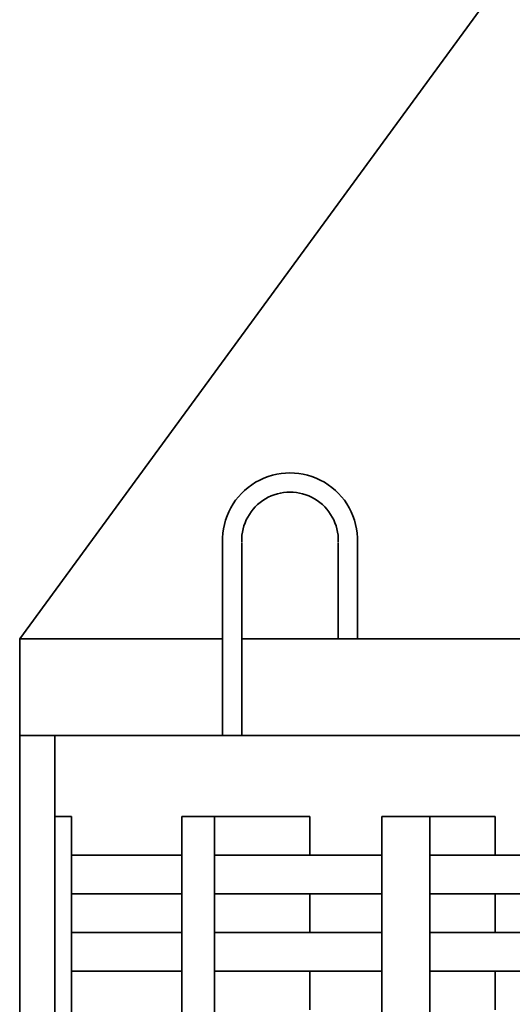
# Model space of a CAD drawing. Header units: millimetres. Extents: x 0 to 297, y 0 to 420.
# Tile 13 of 30: x 151.73 to 153.43, y 262.62 to 266.02. Entities that reach past the tile are written whole.
import ezdxf

# ---------------------------------------------------------------- set-up
doc = ezdxf.new("R2010")
doc.units = ezdxf.units.MM
doc.linetypes.add('K5LT_BASIC', pattern=[0])
doc.layers.add('Системный слой', color=7, linetype='Continuous')

# ---------------------------------------------------------------- blocks, each defined once
blk = doc.blocks.new('U70')
at = {"layer": 'Системный слой', "color": 3, "linetype": 'K5LT_BASIC', "lineweight": 35, "true_color": 0x00ff00}
for p, q in [((152.4332, 263.5494), (152.4332, 264.2161)), ((152.4999, 263.5494), (152.4999, 264.2161)), ((152.8332, 264.2161), (152.8332, 263.8827)), ((152.8999, 264.2161), (152.8999, 263.8827)), ((152.8332, 263.8827), (152.8999, 263.8827)), ((152.4332, 263.5494), (152.4999, 263.5494))]:
    blk.add_line(p, q, dxfattribs=at)
for radius in [0.2334, 0.1668]:
    blk.add_arc((152.6665, 264.2226), radius, 358.3861, 181.6139, dxfattribs=at)
blk = doc.blocks.new('U72')
at = {"layer": 'Системный слой', "color": 3, "linetype": 'K5LT_BASIC', "lineweight": 35, "true_color": 0x00ff00}
for p, q in [((151.7332, 256.9361), (151.7332, 263.8827)), ((151.7332, 263.8827), (152.4332, 263.8827)), ((152.4999, 263.8827), (153.7854, 263.8827)), ((152.4999, 263.8827), (154.8665, 263.8827)), ((151.7332, 263.5494), (153.9344, 263.5494)), ((151.8541, 263.5494), (151.8541, 257.2694)), ((151.8541, 263.2694), (151.9124, 263.2694)), ((151.9124, 257.5361), (151.9124, 263.2694)), ((152.2927, 263.2694), (152.2927, 257.5361)), ((152.2927, 263.2694), (152.7355, 263.2694)), ((152.4063, 257.5361), (152.4063, 263.2694)), ((152.7355, 263.2694), (152.7355, 263.1361)), ((152.9838, 263.2694), (152.9838, 257.5361)), ((152.9838, 263.2694), (153.3746, 263.2694)), ((153.149, 257.5361), (153.149, 263.2694)), ((153.3746, 263.2694), (153.3746, 263.1361)), ((152.2927, 263.1361), (151.9124, 263.1361)), ((152.9838, 263.1361), (152.4063, 263.1361)), ((153.8672, 263.1361), (153.149, 263.1361)), ((151.9124, 263.0027), (152.2927, 263.0027)), ((152.4063, 263.0027), (152.9838, 263.0027)), ((152.7355, 263.0027), (152.7355, 262.8694)), ((153.149, 263.0027), (153.8672, 263.0027)), ((153.3746, 263.0027), (153.3746, 262.8694)), ((152.2927, 262.8694), (151.9124, 262.8694)), ((152.9838, 262.8694), (152.4063, 262.8694)), ((153.8672, 262.8694), (153.149, 262.8694)), ((151.9124, 262.7361), (152.2927, 262.7361)), ((152.4063, 262.7361), (152.9838, 262.7361)), ((152.7355, 262.7361), (152.7355, 262.6027)), ((153.149, 262.7361), (153.8672, 262.7361)), ((153.3746, 262.7361), (153.3746, 262.6027))]:
    blk.add_line(p, q, dxfattribs=at)

msp = doc.modelspace()

# ---------------------------------------------------------------- linework, layer by layer
at = {"layer": 'Системный слой', "color": 3, "linetype": 'K5LT_BASIC', "lineweight": 35, "true_color": 0x00ff00}
msp.add_line((151.733208, 263.882719), (154.939822, 268.265689), dxfattribs=at)

# ---------------------------------------------------------------- block references
at = {"layer": 'Системный слой'}
for name in ['U70', 'U72']:
    msp.add_blockref(name, (0, 0), dxfattribs=at)

doc.saveas('drawing.dxf')
